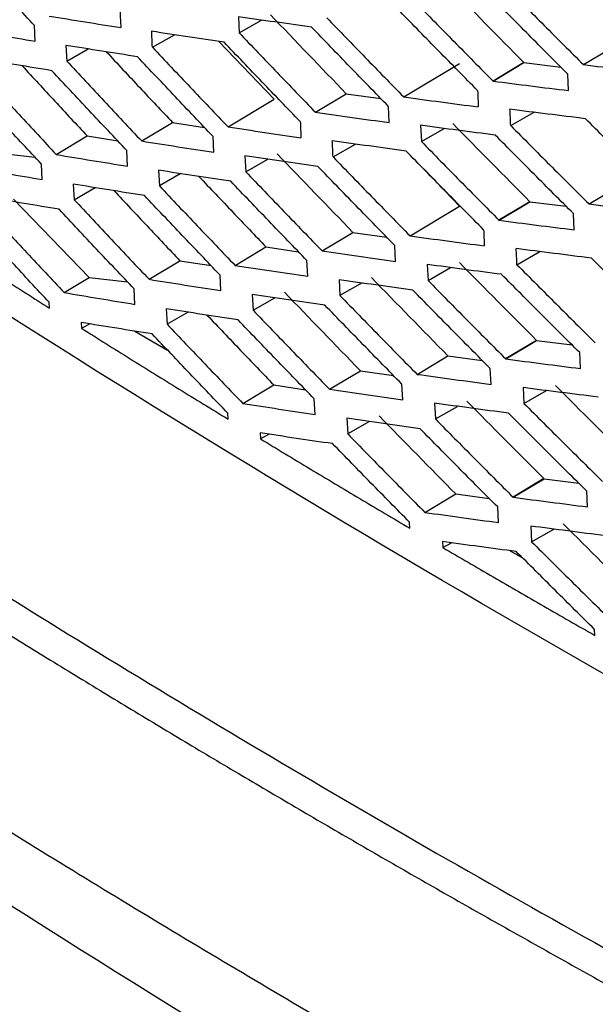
# Model space of a CAD drawing. Header units: millimetres. Extents: x 82 to 1002, y -172 to 1064.
# Tile 134 of 159: x 839.44 to 846.03, y 808.66 to 819.92. Entities that reach past the tile are written whole.
import ezdxf

# ---------------------------------------------------------------- set-up
doc = ezdxf.new("R2010")
doc.units = ezdxf.units.MM

msp = doc.modelspace()

# ---------------------------------------------------------------- linework, layer by layer
at = {"color": 7, "linetype": 'Continuous', "lineweight": 25}
for p, q in [((841.945, 819.958), (841.954, 819.774)), ((841.954, 819.774), (842.21, 819.92)), ((839.618, 819.678), (839.609, 819.857)), ((845.896, 819.41), (846.49, 819.765)), ((840.961, 819.608), (841.212, 819.752)), ((841.721, 819.675), (842.357, 819.014)), ((839.971, 819.63), (839.98, 819.45)), ((839.98, 819.45), (840.225, 819.589)), ((843.839, 819.04), (844.478, 819.423)), ((844.862, 819.221), (845.216, 819.433)), ((845.215, 819.433), (844.862, 819.222)), ((844.862, 819.221), (845.215, 819.433)), ((845.216, 819.433), (845.639, 819.38)), ((845.726, 819.113), (845.718, 819.3)), ((841.827, 818.697), (842.357, 819.014)), ((842.827, 818.865), (843.181, 819.077)), ((843.181, 819.077), (843.577, 819.021)), ((843.672, 818.746), (843.664, 818.931)), ((845.064, 818.712), (845.331, 818.864)), ((840.838, 818.536), (841.192, 818.748)), ((841.192, 818.748), (841.558, 818.69)), ((844.032, 818.715), (844.041, 818.53)), ((844.041, 818.53), (844.303, 818.679)), ((839.86, 818.381), (840.214, 818.593)), ((840.214, 818.593), (840.564, 818.536)), ((841.663, 818.407), (841.655, 818.588)), ((839.175, 818.401), (839.616, 818.351)), ((840.676, 818.247), (840.667, 818.426)), ((843.029, 818.354), (843.287, 818.501)), ((842.02, 818.366), (842.029, 818.184)), ((842.029, 818.184), (842.282, 818.328)), ((839.699, 818.094), (839.69, 818.271)), ((841.032, 818.201), (841.041, 818.021)), ((844.072, 818.212), (844.478, 817.79)), ((845.961, 817.815), (846.6, 818.198)), ((841.287, 818.162), (841.041, 818.021)), ((840.054, 818.042), (840.064, 817.864)), ((840.064, 817.864), (840.304, 818.002)), ((839.371, 817.87), (840.235, 816.973)), ((845.284, 817.841), (844.93, 817.629)), ((845.284, 817.841), (844.93, 817.629)), ((844.931, 817.629), (845.284, 817.841)), ((845.284, 817.841), (845.7, 817.788)), ((843.911, 817.45), (844.478, 817.79)), ((845.791, 817.519), (845.783, 817.705)), ((842.904, 817.278), (843.257, 817.49)), ((843.257, 817.49), (843.645, 817.434)), ((841.907, 817.112), (842.261, 817.324)), ((842.261, 817.324), (842.634, 817.268)), ((843.745, 817.158), (843.736, 817.341)), ((840.922, 816.953), (841.276, 817.165)), ((841.276, 817.165), (841.634, 817.109)), ((842.739, 816.987), (842.73, 817.168)), ((845.136, 817.12), (845.399, 817.27)), ((844.107, 817.123), (844.117, 816.94)), ((844.117, 816.94), (844.375, 817.087)), ((839.949, 816.801), (840.235, 816.973)), ((840.235, 816.973), (840.677, 816.922)), ((841.745, 816.823), (841.735, 817.002)), ((843.1, 816.947), (843.109, 816.766)), ((840.761, 816.666), (840.751, 816.843)), ((843.362, 816.911), (843.109, 816.766)), ((842.104, 816.778), (842.114, 816.599)), ((842.114, 816.599), (842.361, 816.74)), ((839.782, 816.622), (839.778, 816.69)), ((841.119, 816.615), (841.129, 816.438)), ((841.371, 816.576), (841.129, 816.438)), ((840.146, 816.458), (840.15, 816.391)), ((840.243, 816.443), (840.15, 816.391)), ((840.76, 816.359), (841.134, 816.143)), ((845.36, 816.254), (845.006, 816.042)), ((845.007, 816.042), (845.361, 816.254)), ((845.36, 816.254), (845.007, 816.042)), ((845.361, 816.254), (845.768, 816.201)), ((843.992, 815.865), (844.345, 816.077)), ((844.345, 816.077), (844.739, 816.024)), ((845.864, 815.931), (845.855, 816.114)), ((844.839, 815.75), (844.83, 815.931)), ((842.988, 815.695), (843.342, 815.907)), ((843.342, 815.907), (843.721, 815.853)), ((841.996, 815.532), (842.35, 815.744)), ((842.35, 815.744), (842.714, 815.689)), ((843.827, 815.575), (843.817, 815.754)), ((845.206, 815.714), (845.216, 815.532)), ((842.825, 815.406), (842.815, 815.584)), ((845.216, 815.532), (845.474, 815.68)), ((844.191, 815.535), (844.201, 815.355)), ((844.201, 815.355), (844.454, 815.499)), ((841.828, 815.352), (841.824, 815.421)), ((843.187, 815.362), (843.198, 815.183)), ((843.446, 815.325), (843.198, 815.183)), ((842.195, 815.195), (842.199, 815.126)), ((842.296, 815.18), (842.199, 815.126)), ((845.445, 814.672), (845.091, 814.46)), ((845.445, 814.672), (845.091, 814.46)), ((845.092, 814.459), (845.446, 814.671)), ((845.446, 814.671), (845.844, 814.619)), ((844.081, 814.285), (844.434, 814.497)), ((844.434, 814.497), (844.818, 814.444)), ((845.945, 814.348), (845.936, 814.528)), ((844.925, 814.169), (844.915, 814.347)), ((843.909, 814.104), (843.905, 814.173)), ((845.294, 814.128), (845.304, 813.95)), ((845.304, 813.95), (845.558, 814.094)), ((844.282, 813.952), (844.287, 813.883)), ((844.287, 813.883), (844.385, 813.938)), ((845.059, 813.846), (845.2, 813.764)), ((846.028, 812.877), (846.024, 812.946))]:
    msp.add_line(p, q, dxfattribs=at)
for points, knots in [([(839.609, 819.857), (839.468, 820.01), (839.184, 820.316), (838.902, 820.622), (838.761, 820.776)], [0, 0, 0, 0, 0.499571, 1, 1, 1, 1]), ([(846.762, 819.494), (846.611, 819.644), (846.31, 819.942), (846.011, 820.242), (845.861, 820.391)], [0, 0, 0, 0, 0.500272, 1, 1, 1, 1]), ([(845.001, 820.309), (845.15, 820.159), (845.447, 819.858), (845.747, 819.559), (845.896, 819.41)], [0, 0, 0, 0, 0.499846, 1, 1, 1, 1]), ([(843.973, 820.124), (844.12, 819.974), (844.416, 819.672), (844.713, 819.372), (844.862, 819.221)], [0, 0, 0, 0, 0.498458, 1, 1, 1, 1]), ([(845.718, 819.3), (845.569, 819.45), (845.27, 819.749), (844.973, 820.05), (844.824, 820.201)], [0, 0, 0, 0, 0.498914, 1, 1, 1, 1]), ([(844.685, 819.113), (844.537, 819.263), (844.24, 819.564), (843.946, 819.865), (843.798, 820.016)], [0, 0, 0, 0, 0.4999601, 1, 1, 1, 1]), ([(839.779, 819.966), (839.916, 819.943), (840.188, 819.899), (840.462, 819.855), (840.599, 819.833)], [0, 0, 0, 0, 0.500536, 1, 1, 1, 1]), ([(842.784, 819.838), (842.644, 819.858), (842.364, 819.897), (842.085, 819.938), (841.945, 819.958)], [0, 0, 0, 0, 0.499605, 1, 1, 1, 1]), ([(842.958, 819.946), (843.104, 819.794), (843.397, 819.492), (843.691, 819.191), (843.839, 819.04)], [0, 0, 0, 0, 0.50016, 1, 1, 1, 1]), ([(838.809, 819.815), (838.943, 819.792), (839.212, 819.746), (839.483, 819.7), (839.618, 819.678)], [0, 0, 0, 0, 0.500553, 1, 1, 1, 1]), ([(841.782, 819.666), (841.643, 819.686), (841.366, 819.727), (841.09, 819.77), (840.952, 819.791)], [0, 0, 0, 0, 0.49952, 1, 1, 1, 1]), ([(841.954, 819.774), (842.099, 819.622), (842.389, 819.319), (842.681, 819.016), (842.827, 818.865)], [0, 0, 0, 0, 0.5002729, 1, 1, 1, 1]), ([(843.664, 818.931), (843.517, 819.082), (843.223, 819.384), (842.931, 819.686), (842.784, 819.838)], [0, 0, 0, 0, 0.499823, 1, 1, 1, 1]), ([(842.654, 818.757), (842.508, 818.908), (842.216, 819.21), (841.927, 819.514), (841.782, 819.666)], [0, 0, 0, 0, 0.499717, 1, 1, 1, 1]), ([(840.79, 819.5), (840.653, 819.521), (840.379, 819.564), (840.107, 819.608), (839.971, 819.63)], [0, 0, 0, 0, 0.499465, 1, 1, 1, 1]), ([(840.432, 819.557), (840.56, 819.42), (840.812, 819.15), (841.066, 818.88), (841.192, 818.748)], [0, 0, 0, 0, 0.506437, 1, 1, 1, 1]), ([(840.961, 819.608), (841.105, 819.456), (841.393, 819.152), (841.682, 818.848), (841.827, 818.697)], [0, 0, 0, 0, 0.500358, 1, 1, 1, 1]), ([(839.81, 819.34), (839.675, 819.362), (839.404, 819.407), (839.135, 819.452), (839.001, 819.475)], [0, 0, 0, 0, 0.499443, 1, 1, 1, 1]), ([(839.98, 819.45), (840.123, 819.297), (840.408, 818.992), (840.694, 818.687), (840.838, 818.536)], [0, 0, 0, 0, 0.500414, 1, 1, 1, 1]), ([(841.655, 818.588), (841.51, 818.74), (841.221, 819.043), (840.934, 819.348), (840.79, 819.5)], [0, 0, 0, 0, 0.499635, 1, 1, 1, 1]), ([(839.468, 819.397), (839.593, 819.262), (839.841, 818.994), (840.09, 818.726), (840.214, 818.593)], [0, 0, 0, 0, 0.502158, 1, 1, 1, 1]), ([(840.667, 818.426), (840.524, 818.578), (840.237, 818.883), (839.953, 819.188), (839.81, 819.34)], [0, 0, 0, 0, 0.499584, 1, 1, 1, 1]), ([(845.896, 819.41), (846.041, 819.392), (846.331, 819.357), (846.623, 819.323), (846.769, 819.306)], [0, 0, 0, 0, 0.499835, 1, 1, 1, 1]), ([(839.01, 819.297), (839.152, 819.144), (839.434, 818.838), (839.718, 818.533), (839.86, 818.381)], [0, 0, 0, 0, 0.500442, 1, 1, 1, 1]), ([(844.862, 819.221), (845.006, 819.203), (845.293, 819.166), (845.582, 819.13), (845.726, 819.113)], [0, 0, 0, 0, 0.501542, 1, 1, 1, 1]), ([(839.69, 818.271), (839.548, 818.423), (839.264, 818.728), (838.982, 819.034), (838.841, 819.187)], [0, 0, 0, 0, 0.499562, 1, 1, 1, 1]), ([(843.839, 819.04), (843.981, 819.021), (844.264, 818.982), (844.55, 818.945), (844.693, 818.926)], [0, 0, 0, 0, 0.50016, 1, 1, 1, 1]), ([(842.827, 818.865), (842.968, 818.845), (843.248, 818.805), (843.531, 818.766), (843.672, 818.746)], [0, 0, 0, 0, 0.500299, 1, 1, 1, 1]), ([(845.92, 818.791), (845.776, 818.809), (845.487, 818.844), (845.2, 818.88), (845.056, 818.899)], [0, 0, 0, 0, 0.50004, 1, 1, 1, 1]), ([(846.822, 817.896), (846.671, 818.045), (846.37, 818.343), (846.07, 818.642), (845.92, 818.791)], [0, 0, 0, 0, 0.50028, 1, 1, 1, 1]), ([(841.827, 818.697), (841.966, 818.676), (842.243, 818.634), (842.523, 818.594), (842.662, 818.573)], [0, 0, 0, 0, 0.500408, 1, 1, 1, 1]), ([(844.887, 818.603), (844.744, 818.621), (844.458, 818.658), (844.174, 818.696), (844.032, 818.715)], [0, 0, 0, 0, 0.501027, 1, 1, 1, 1]), ([(845.064, 818.712), (845.213, 818.562), (845.511, 818.263), (845.811, 817.964), (845.961, 817.815)], [0, 0, 0, 0, 0.49984, 1, 1, 1, 1]), ([(840.838, 818.536), (840.975, 818.514), (841.249, 818.47), (841.526, 818.428), (841.663, 818.407)], [0, 0, 0, 0, 0.5004856, 1, 1, 1, 1]), ([(843.866, 818.421), (843.725, 818.44), (843.442, 818.478), (843.161, 818.518), (843.021, 818.537)], [0, 0, 0, 0, 0.499718, 1, 1, 1, 1]), ([(844.041, 818.53), (844.188, 818.38), (844.484, 818.079), (844.781, 817.779), (844.93, 817.629)], [0, 0, 0, 0, 0.498462, 1, 1, 1, 1]), ([(845.783, 817.705), (845.633, 817.854), (845.334, 818.153), (845.037, 818.452), (844.888, 818.603)], [0, 0, 0, 0, 0.498973, 1, 1, 1, 1]), ([(844.754, 817.52), (844.605, 817.669), (844.308, 817.969), (844.013, 818.27), (843.866, 818.421)], [0, 0, 0, 0, 0.499962, 1, 1, 1, 1]), ([(839.86, 818.381), (839.996, 818.358), (840.267, 818.313), (840.54, 818.269), (840.676, 818.247)], [0, 0, 0, 0, 0.500532, 1, 1, 1, 1]), ([(842.856, 818.244), (842.716, 818.264), (842.437, 818.304), (842.159, 818.345), (842.02, 818.366)], [0, 0, 0, 0, 0.499605, 1, 1, 1, 1]), ([(843.029, 818.354), (843.176, 818.203), (843.469, 817.901), (843.764, 817.6), (843.911, 817.45)], [0, 0, 0, 0, 0.500161, 1, 1, 1, 1]), ([(838.893, 818.233), (839.027, 818.21), (839.295, 818.163), (839.565, 818.117), (839.699, 818.094)], [0, 0, 0, 0, 0.500545, 1, 1, 1, 1]), ([(841.857, 818.075), (841.719, 818.095), (841.443, 818.137), (841.169, 818.179), (841.032, 818.201)], [0, 0, 0, 0, 0.499522, 1, 1, 1, 1]), ([(842.029, 818.184), (842.175, 818.033), (842.465, 817.73), (842.758, 817.428), (842.904, 817.278)], [0, 0, 0, 0, 0.500277, 1, 1, 1, 1]), ([(843.736, 817.341), (843.589, 817.491), (843.295, 817.792), (843.002, 818.093), (842.856, 818.244)], [0, 0, 0, 0, 0.499821, 1, 1, 1, 1]), ([(841.492, 818.13), (841.622, 817.994), (841.878, 817.725), (842.135, 817.456), (842.261, 817.324)], [0, 0, 0, 0, 0.50759, 1, 1, 1, 1]), ([(842.73, 817.168), (842.584, 817.319), (842.293, 817.621), (842.003, 817.923), (841.857, 818.075)], [0, 0, 0, 0, 0.49971, 1, 1, 1, 1]), ([(840.87, 817.911), (840.734, 817.933), (840.461, 817.976), (840.19, 818.02), (840.054, 818.042)], [0, 0, 0, 0, 0.499471, 1, 1, 1, 1]), ([(840.521, 817.967), (840.647, 817.832), (840.898, 817.565), (841.151, 817.298), (841.276, 817.165)], [0, 0, 0, 0, 0.503525, 1, 1, 1, 1]), ([(841.041, 818.021), (841.185, 817.869), (841.473, 817.566), (841.763, 817.263), (841.907, 817.112)], [0, 0, 0, 0, 0.500365, 1, 1, 1, 1]), ([(839.894, 817.754), (839.759, 817.776), (839.49, 817.821), (839.222, 817.866), (839.088, 817.889)], [0, 0, 0, 0, 0.499452, 1, 1, 1, 1]), ([(840.064, 817.864), (840.207, 817.712), (840.492, 817.408), (840.779, 817.105), (840.922, 816.953)], [0, 0, 0, 0, 0.500425, 1, 1, 1, 1]), ([(841.735, 817.002), (841.591, 817.153), (841.301, 817.456), (841.014, 817.759), (840.87, 817.911)], [0, 0, 0, 0, 0.499627, 1, 1, 1, 1]), ([(840.751, 816.843), (840.608, 816.994), (840.321, 817.297), (840.037, 817.602), (839.894, 817.754)], [0, 0, 0, 0, 0.499572, 1, 1, 1, 1]), ([(845.961, 817.815), (846.105, 817.797), (846.394, 817.762), (846.684, 817.728), (846.83, 817.71)], [0, 0, 0, 0, 0.4998399, 1, 1, 1, 1]), ([(838.158, 817.664), (838.337, 817.547), (838.696, 817.315), (839.238, 816.968), (839.601, 816.737), (839.782, 816.622)], [0, 0, 0, 0, 0.3335704, 0.6669012, 1, 1, 1, 1]), ([(839.098, 817.714), (839.24, 817.562), (839.522, 817.257), (839.807, 816.953), (839.949, 816.801)], [0, 0, 0, 0, 0.500455, 1, 1, 1, 1]), ([(844.93, 817.629), (845.074, 817.61), (845.36, 817.573), (845.647, 817.537), (845.791, 817.519)], [0, 0, 0, 0, 0.501538, 1, 1, 1, 1]), ([(839.778, 816.69), (839.637, 816.841), (839.353, 817.145), (839.071, 817.45), (838.929, 817.603)], [0, 0, 0, 0, 0.499548, 1, 1, 1, 1]), ([(843.911, 817.45), (844.053, 817.431), (844.335, 817.392), (844.62, 817.354), (844.762, 817.336)], [0, 0, 0, 0, 0.50016, 1, 1, 1, 1]), ([(842.904, 817.278), (843.044, 817.258), (843.323, 817.217), (843.605, 817.178), (843.745, 817.158)], [0, 0, 0, 0, 0.500297, 1, 1, 1, 1]), ([(845.988, 817.196), (845.844, 817.213), (845.556, 817.249), (845.27, 817.286), (845.127, 817.304)], [0, 0, 0, 0, 0.500038, 1, 1, 1, 1]), ([(846.891, 816.303), (846.74, 816.452), (846.438, 816.749), (846.138, 817.047), (845.988, 817.196)], [0, 0, 0, 0, 0.5002822, 1, 1, 1, 1]), ([(841.907, 817.112), (842.046, 817.091), (842.322, 817.049), (842.6, 817.008), (842.739, 816.987)], [0, 0, 0, 0, 0.500403, 1, 1, 1, 1]), ([(844.959, 817.01), (844.816, 817.028), (844.532, 817.065), (844.249, 817.104), (844.107, 817.123)], [0, 0, 0, 0, 0.500972, 1, 1, 1, 1]), ([(845.136, 817.12), (845.285, 816.97), (845.583, 816.672), (845.883, 816.374), (846.033, 816.225)], [0, 0, 0, 0, 0.49984, 1, 1, 1, 1]), ([(840.922, 816.953), (841.059, 816.931), (841.332, 816.887), (841.607, 816.845), (841.745, 816.823)], [0, 0, 0, 0, 0.500478, 1, 1, 1, 1]), ([(843.942, 816.83), (843.801, 816.849), (843.519, 816.888), (843.24, 816.927), (843.1, 816.947)], [0, 0, 0, 0, 0.499721, 1, 1, 1, 1]), ([(844.117, 816.94), (844.264, 816.79), (844.56, 816.49), (844.857, 816.192), (845.007, 816.042)], [0, 0, 0, 0, 0.498469, 1, 1, 1, 1]), ([(845.855, 816.114), (845.706, 816.262), (845.406, 816.56), (845.108, 816.86), (844.959, 817.009)], [0, 0, 0, 0, 0.499028, 1, 1, 1, 1]), ([(844.83, 815.931), (844.682, 816.081), (844.385, 816.379), (844.089, 816.68), (843.942, 816.83)], [0, 0, 0, 0, 0.499957, 1, 1, 1, 1]), ([(839.949, 816.801), (840.084, 816.778), (840.354, 816.733), (840.625, 816.688), (840.761, 816.666)], [0, 0, 0, 0, 0.500521, 1, 1, 1, 1]), ([(842.936, 816.656), (842.797, 816.676), (842.518, 816.716), (842.242, 816.757), (842.104, 816.778)], [0, 0, 0, 0, 0.49961, 1, 1, 1, 1]), ([(843.109, 816.766), (843.256, 816.616), (843.549, 816.315), (843.844, 816.015), (843.992, 815.865)], [0, 0, 0, 0, 0.500168, 1, 1, 1, 1]), ([(841.941, 816.488), (841.804, 816.509), (841.529, 816.551), (841.256, 816.594), (841.119, 816.615)], [0, 0, 0, 0, 0.499531, 1, 1, 1, 1]), ([(842.114, 816.599), (842.259, 816.448), (842.55, 816.146), (842.842, 815.846), (842.988, 815.695)], [0, 0, 0, 0, 0.500287, 1, 1, 1, 1]), ([(843.817, 815.754), (843.67, 815.904), (843.375, 816.204), (843.082, 816.505), (842.936, 816.656)], [0, 0, 0, 0, 0.499814, 1, 1, 1, 1]), ([(841.585, 816.543), (841.714, 816.409), (841.968, 816.142), (842.223, 815.876), (842.35, 815.744)], [0, 0, 0, 0, 0.50462, 1, 1, 1, 1]), ([(842.815, 815.584), (842.669, 815.735), (842.377, 816.035), (842.087, 816.337), (841.941, 816.488)], [0, 0, 0, 0, 0.4997, 1, 1, 1, 1]), ([(840.958, 816.327), (840.822, 816.349), (840.551, 816.392), (840.281, 816.436), (840.146, 816.458)], [0, 0, 0, 0, 0.499483, 1, 1, 1, 1]), ([(840.15, 816.391), (840.335, 816.275), (840.706, 816.043), (841.265, 815.697), (841.64, 815.467), (841.828, 815.352)], [0, 0, 0, 0, 0.333559, 0.66689, 1, 1, 1, 1]), ([(841.129, 816.438), (841.273, 816.287), (841.561, 815.984), (841.851, 815.683), (841.996, 815.532)], [0, 0, 0, 0, 0.500378, 1, 1, 1, 1]), ([(841.824, 815.421), (841.679, 815.571), (841.39, 815.873), (841.102, 816.176), (840.958, 816.327)], [0, 0, 0, 0, 0.499613, 1, 1, 1, 1]), ([(845.007, 816.042), (845.15, 816.023), (845.435, 815.986), (845.721, 815.949), (845.864, 815.931)], [0, 0, 0, 0, 0.501531, 1, 1, 1, 1]), ([(843.992, 815.865), (844.133, 815.846), (844.414, 815.807), (844.698, 815.769), (844.839, 815.75)], [0, 0, 0, 0, 0.500155, 1, 1, 1, 1]), ([(846.064, 815.605), (845.92, 815.623), (845.634, 815.658), (845.349, 815.695), (845.206, 815.714)], [0, 0, 0, 0, 0.500043, 1, 1, 1, 1]), ([(842.988, 815.695), (843.128, 815.675), (843.406, 815.634), (843.686, 815.594), (843.827, 815.575)], [0, 0, 0, 0, 0.500289, 1, 1, 1, 1]), ([(841.996, 815.532), (842.134, 815.511), (842.409, 815.468), (842.686, 815.427), (842.825, 815.406)], [0, 0, 0, 0, 0.500392, 1, 1, 1, 1]), ([(845.039, 815.421), (844.897, 815.44), (844.613, 815.477), (844.331, 815.516), (844.191, 815.535)], [0, 0, 0, 0, 0.500926, 1, 1, 1, 1]), ([(845.216, 815.532), (845.365, 815.383), (845.663, 815.086), (845.964, 814.789), (846.114, 814.64)], [0, 0, 0, 0, 0.499845, 1, 1, 1, 1]), ([(844.026, 815.243), (843.886, 815.263), (843.605, 815.302), (843.327, 815.342), (843.187, 815.362)], [0, 0, 0, 0, 0.4997302, 1, 1, 1, 1]), ([(845.936, 814.528), (845.786, 814.676), (845.486, 814.973), (845.188, 815.271), (845.039, 815.421)], [0, 0, 0, 0, 0.499074, 1, 1, 1, 1]), ([(844.201, 815.355), (844.348, 815.206), (844.644, 814.907), (844.942, 814.609), (845.091, 814.459)], [0, 0, 0, 0, 0.4984741, 1, 1, 1, 1]), ([(843.024, 815.072), (842.886, 815.092), (842.608, 815.132), (842.333, 815.174), (842.195, 815.195)], [0, 0, 0, 0, 0.499622, 1, 1, 1, 1]), ([(843.198, 815.183), (843.344, 815.033), (843.638, 814.734), (843.933, 814.435), (844.081, 814.285)], [0, 0, 0, 0, 0.5001796, 1, 1, 1, 1]), ([(844.915, 814.347), (844.766, 814.496), (844.469, 814.794), (844.173, 815.094), (844.026, 815.243)], [0, 0, 0, 0, 0.499947, 1, 1, 1, 1]), ([(836.476, 815.125), (838.851, 813.573), (841.317, 812.058), (846.405, 809.121), (849.029, 807.698), (851.718, 806.326)], [0, 0, 0, 0, 0.5, 0.5, 1, 1, 1, 1]), ([(842.199, 815.126), (842.388, 815.012), (842.766, 814.784), (843.336, 814.443), (843.718, 814.217), (843.909, 814.104)], [0, 0, 0, 0, 0.333486, 0.666817, 1, 1, 1, 1]), ([(843.905, 814.173), (843.758, 814.322), (843.463, 814.621), (843.171, 814.921), (843.024, 815.072)], [0, 0, 0, 0, 0.4998009, 1, 1, 1, 1]), ([(836.121, 814.92), (836.328, 814.785), (836.743, 814.515), (837.371, 814.112), (838.001, 813.711), (838.636, 813.312), (839.273, 812.915), (839.915, 812.52), (840.56, 812.127), (841.208, 811.736), (841.86, 811.347), (842.516, 810.961), (843.175, 810.576), (843.838, 810.194), (844.504, 809.813), (845.174, 809.435), (845.847, 809.058), (846.524, 808.684), (847.205, 808.312), (847.889, 807.941), (848.576, 807.573), (849.267, 807.207), (849.962, 806.843), (850.66, 806.481), (851.129, 806.241), (851.363, 806.121)], [0, 0, 0, 0, 0.043526, 0.08704, 0.130541, 0.174032, 0.217513, 0.260987, 0.304453, 0.347914, 0.39137, 0.434823, 0.478275, 0.521725, 0.565177, 0.60863, 0.652086, 0.695547, 0.739013, 0.782487, 0.825968, 0.869459, 0.91296, 0.956474, 1, 1, 1, 1]), ([(845.092, 814.459), (845.234, 814.44), (845.517, 814.403), (845.803, 814.366), (845.945, 814.348)], [0, 0, 0, 0, 0.501526, 1, 1, 1, 1]), ([(844.081, 814.285), (844.221, 814.266), (844.501, 814.226), (844.784, 814.188), (844.925, 814.169)], [0, 0, 0, 0, 0.500144, 1, 1, 1, 1]), ([(846.148, 814.018), (846.005, 814.036), (845.719, 814.073), (845.436, 814.11), (845.294, 814.128)], [0, 0, 0, 0, 0.500053, 1, 1, 1, 1]), ([(845.127, 813.837), (844.986, 813.856), (844.703, 813.893), (844.422, 813.932), (844.282, 813.952)], [0, 0, 0, 0, 0.500897, 1, 1, 1, 1]), ([(845.304, 813.95), (845.453, 813.801), (845.752, 813.504), (846.052, 813.208), (846.203, 813.061)], [0, 0, 0, 0, 0.499857, 1, 1, 1, 1]), ([(844.287, 813.883), (844.479, 813.77), (844.864, 813.546), (845.444, 813.21), (845.834, 812.988), (846.028, 812.877)], [0, 0, 0, 0, 0.333335, 0.666665, 1, 1, 1, 1]), ([(846.024, 812.946), (845.874, 813.094), (845.575, 813.39), (845.277, 813.688), (845.127, 813.837)], [0, 0, 0, 0, 0.499103, 1, 1, 1, 1]), ([(852.18, 803.436), (851.936, 803.559), (851.45, 803.806), (850.724, 804.179), (850.002, 804.554), (849.284, 804.931), (848.57, 805.31), (847.859, 805.692), (847.152, 806.076), (846.448, 806.462), (845.749, 806.851), (845.052, 807.242), (844.36, 807.635), (843.507, 808.124), (842.498, 808.712), (841.338, 809.402), (840.189, 810.097), (839.052, 810.799), (837.927, 811.507), (836.812, 812.22), (836.079, 812.701), (835.713, 812.942)], [0, 0, 0, 0, 0.041675, 0.083344, 0.125008, 0.16667, 0.208329, 0.249988, 0.291648, 0.333309, 0.374974, 0.416643, 0.458318, 0.500001, 0.571442, 0.642869, 0.714287, 0.785703, 0.857122, 0.928553, 1, 1, 1, 1]), ([(854.881, 801.147), (852.559, 802.318), (847.815, 804.71), (841.077, 808.601), (836.838, 811.403), (834.719, 812.803)], [0, 0, 0, 0, 0.3241383, 0.6621583, 1, 1, 1, 1]), ([(831.92, 809.15), (832.874, 808.599), (834.689, 807.551), (837.272, 806.06), (839.77, 804.618), (841.51, 803.614), (842.581, 802.996), (842.878, 802.824), (843.167, 802.657), (843.447, 802.495), (843.719, 802.338), (844.65, 801.801), (846.095, 800.967), (847.567, 800.117), (848.396, 799.639), (848.721, 799.451), (849.023, 799.277), (849.304, 799.115), (849.562, 798.966), (849.798, 798.829), (850.201, 798.597), (850.709, 798.303), (851.345, 797.935), (851.901, 797.618), (852.47, 797.277), (853.088, 796.979), (853.742, 796.823), (854.278, 796.822), (854.532, 796.942), (854.613, 796.981)], [0, 0, 0, 0, 0.124589, 0.236981, 0.337176, 0.4507574, 0.4640574, 0.476993, 0.4895641, 0.5017708, 0.5136131, 0.5250909, 0.6232364, 0.7022231, 0.7173215, 0.7314545, 0.7446219, 0.7568238, 0.7680602, 0.778331, 0.7876364, 0.8206894, 0.8446777, 0.8706738, 0.8932823, 0.9188843, 0.9517004, 0.9845168, 1, 1, 1, 1])]:
    msp.add_open_spline(points, degree=3, knots=knots, dxfattribs=at)
for points in [[(844.333, 820.33), (844.626, 820.03), (844.92, 819.731), (845.215, 819.433)], [(840.59, 820.015), (840.593, 819.954), (840.596, 819.894), (840.599, 819.833)], [(842.314, 819.979), (842.601, 819.678), (842.891, 819.377), (843.181, 819.077)], [(840.961, 819.609), (840.958, 819.669), (840.955, 819.73), (840.953, 819.791)], [(845.216, 819.433), (845.216, 819.433), (845.216, 819.433), (845.215, 819.433)], [(845.215, 819.433), (845.215, 819.433), (845.215, 819.433), (845.215, 819.433)], [(844.685, 819.113), (844.688, 819.051), (844.691, 818.988), (844.693, 818.926)], [(845.064, 818.712), (845.062, 818.774), (845.059, 818.836), (845.056, 818.899)], [(842.654, 818.757), (842.657, 818.695), (842.659, 818.634), (842.662, 818.573)], [(844.401, 818.735), (844.694, 818.436), (844.988, 818.139), (845.284, 817.841)], [(843.03, 818.354), (843.027, 818.415), (843.024, 818.476), (843.021, 818.537)], [(842.389, 818.389), (842.678, 818.089), (842.967, 817.789), (843.257, 817.49)], [(845.284, 817.841), (845.284, 817.841), (845.284, 817.841), (845.284, 817.841)], [(845.284, 817.841), (845.284, 817.841), (845.284, 817.841), (845.284, 817.841)], [(844.754, 817.52), (844.757, 817.458), (844.759, 817.397), (844.762, 817.336)], [(845.136, 817.12), (845.133, 817.181), (845.13, 817.243), (845.127, 817.304)], [(852.605, 808.943), (847.508, 811.556), (842.706, 814.328), (838.179, 817.27)], [(844.476, 817.145), (844.77, 816.848), (845.064, 816.55), (845.36, 816.254)], [(843.469, 816.972), (843.76, 816.673), (844.052, 816.375), (844.345, 816.077)], [(842.474, 816.804), (842.762, 816.505), (843.051, 816.206), (843.342, 815.907)], [(845.361, 816.254), (845.361, 816.254), (845.361, 816.254), (845.36, 816.254)], [(845.36, 816.254), (845.36, 816.254), (845.36, 816.254), (845.36, 816.254)], [(845.576, 815.738), (845.872, 815.442), (846.169, 815.147), (846.467, 814.852)], [(844.561, 815.56), (844.854, 815.263), (845.149, 814.967), (845.445, 814.672)], [(843.558, 815.389), (843.849, 815.091), (844.141, 814.794), (844.434, 814.497)], [(845.446, 814.671), (845.445, 814.671), (845.445, 814.671), (845.445, 814.672)], [(845.445, 814.672), (845.445, 814.672), (845.445, 814.672), (845.445, 814.672)], [(845.664, 814.155), (845.961, 813.86), (846.258, 813.566), (846.556, 813.272)]]:
    msp.add_open_spline(points, degree=3, dxfattribs=at)

doc.saveas('drawing.dxf')
